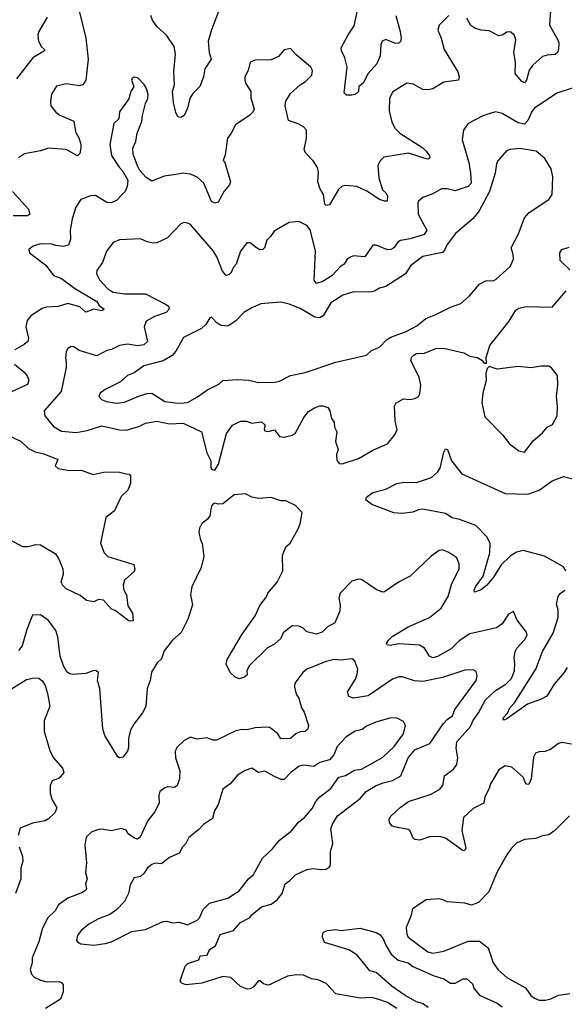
# Model space of a CAD drawing. Extents: x 1892934 to 2008621, y 567149 to 683290.
# Tile 218 of 256: x 1953346 to 1956721, y 650309 to 656409. Entities that reach past the tile are written whole.
import ezdxf

# ---------------------------------------------------------------- set-up
doc = ezdxf.new("R2010")
doc.units = 0

msp = doc.modelspace()

# ---------------------------------------------------------------- linework, layer by layer
at = {"layer": '0CON20XD'}
for points in [[(1954605, 656530), (1954535, 656346), (1954514.5, 656275), (1954520.5, 656205), (1954532.2, 656165), (1954492.9, 656105), (1954484.5, 656055.5), (1954462, 655995), (1954418.7, 655951.3), (1954400, 655920), (1954385, 655860), (1954365.7, 655814.3), (1954345, 655803.3), (1954325, 655807.5), (1954313.2, 655833.2), (1954299.6, 655895), (1954293.9, 655965), (1954304.6, 656005), (1954301.7, 656088.3), (1954310.9, 656195), (1954302.6, 656242.6), (1954255, 656314), (1954195, 656366.2), (1954168, 656405), (1954158.8, 656435)], [(1955677.5, 656435), (1955704.6, 656335), (1955710, 656295), (1955705, 656274), (1955695, 656263.1), (1955675, 656260.5), (1955615, 656286.9), (1955592.5, 656275), (1955584.5, 656255.5), (1955578.9, 656185), (1955559.1, 656135), (1955504.7, 656075.3), (1955474.4, 656015), (1955446.9, 655995), (1955445, 655964.4), (1955425, 655944.5), (1955405, 655940.5), (1955371.5, 655941.5), (1955356, 655956), (1955374.5, 656115), (1955361.7, 656171.7), (1955340.8, 656215), (1955337.5, 656235), (1955380.5, 656315), (1955419.2, 656370.8), (1955444.7, 656495)], [(1956634.6, 656465), (1956629.1, 656375), (1956680.4, 656285), (1956686.8, 656265), (1956684.7, 656225.3), (1956677.8, 656205), (1956665, 656192.9), (1956615, 656189.4), (1956585, 656180), (1956525, 656127.5), (1956502.9, 656097.1), (1956486.7, 656033.3), (1956475, 656018), (1956455, 656027.1), (1956415.5, 656075), (1956417.7, 656145), (1956407.5, 656205), (1956420.6, 656285), (1956410, 656315), (1956385, 656334), (1956365, 656332), (1956335, 656313.8), (1956315, 656309.2), (1956255, 656340.5), (1956205, 656343.8), (1956165.4, 656355.4), (1956142.1, 656372.1), (1956117.4, 656417.4)], [(1953516.5, 656423.5), (1953464.6, 656335), (1953458.9, 656315), (1953462.7, 656275), (1953481.2, 656241.2), (1953500, 656225), (1953500, 656215), (1953427.4, 656172.6), (1953326.9, 656043.1)], [(1953717.1, 656455), (1953755.4, 656295.4), (1953770.4, 656165), (1953755.7, 656034.3), (1953736.7, 656005), (1953715, 655998.8), (1953635, 656012), (1953575, 655996), (1953543.4, 655946.6), (1953536.1, 655903.9), (1953538, 655875), (1953570, 655835), (1953595, 655816.7), (1953680.8, 655780.8), (1953691.1, 655715), (1953712.7, 655677.3), (1953725, 655637.5), (1953725.4, 655615), (1953719.4, 655580.6), (1953705, 655565.8), (1953635, 655604.5), (1953525, 655611.9), (1953475, 655596.5), (1953375, 655578.1), (1953338, 655552)], [(1956005, 656434), (1955945.8, 656374.2), (1955938, 656345), (1955957.1, 656295), (1955976.7, 656225), (1956061.5, 656085), (1956070, 656055), (1956066, 656035), (1955975, 656021.8), (1955905, 655980), (1955876.4, 655973.6), (1955845, 655976.9), (1955785, 656009.2), (1955744.3, 656015.7), (1955657.3, 655962.7), (1955637.7, 655922.3), (1955634.6, 655844.6), (1955651.8, 655775), (1955673.1, 655735), (1955701.4, 655705), (1955844.2, 655615), (1955865.7, 655595), (1955885.8, 655565), (1955887.1, 655552.9), (1955877.5, 655545), (1955864.1, 655545.9), (1955755, 655582.5), (1955602.4, 655557.6), (1955579.2, 655535), (1955564.4, 655505), (1955570.6, 655429.4), (1955594.5, 655355), (1955615.4, 655335.4), (1955625, 655316.7), (1955622.5, 655285), (1955605.7, 655284.3), (1955575, 655294.6), (1955496.4, 655346.4), (1955435, 655374.5), (1955367.9, 655382.1), (1955345, 655377.1), (1955322.2, 655357.8), (1955265, 655262.5), (1955245, 655258), (1955236.8, 655266.8), (1955228.2, 655325), (1955205.9, 655365), (1955194.4, 655404.4), (1955197.6, 655465), (1955192.3, 655492.3), (1955165.1, 655535.1), (1955117.8, 655585), (1955107.9, 655605), (1955122.2, 655675), (1955122.5, 655725), (1955105.6, 655745.6), (1955075, 655762.5), (1955012.5, 655785), (1954990, 655875), (1954995.6, 655905), (1955025, 655952.5), (1955085, 656005.7), (1955116, 656025), (1955156, 656065), (1955160, 656095), (1955150, 656115), (1955136.2, 656126.2), (1955060.2, 656190.2), (1955025, 656230), (1954985, 656222.5), (1954948.9, 656181.1), (1954905, 656160), (1954805, 656158.6), (1954773.8, 656145), (1954760.8, 656095), (1954741.9, 656055), (1954741.1, 656035), (1954746.2, 656016.2), (1954777.5, 655965), (1954779.2, 655925), (1954798.8, 655855), (1954791.2, 655835), (1954773, 655817), (1954683, 655757), (1954657.1, 655705), (1954633.6, 655675), (1954619.3, 655570.7), (1954607, 655537), (1954616.7, 655525), (1954652.5, 655405), (1954645.8, 655385), (1954613.1, 655346.9), (1954575, 655278.8), (1954555, 655273.1), (1954535, 655283.3), (1954486.1, 655396.1), (1954445, 655433.1), (1954405, 655451.4), (1954355, 655458.9), (1954327.8, 655452.2), (1954240.3, 655439.7), (1954165, 655407.5), (1954130.2, 655430.2), (1954090, 655475), (1954075, 655503.3), (1954048.9, 655575), (1954046.8, 655613.2), (1954066.7, 655655), (1954074.3, 655705.7), (1954102.3, 655777.7), (1954106.2, 655815), (1954125, 655890), (1954140, 655920), (1954141.2, 655945), (1954131.7, 655981.7), (1954117.3, 656007.3), (1954078.3, 656048.3), (1954055, 656052.5), (1954043.6, 656046.4), (1954039.2, 656035), (1954053.3, 655995), (1954034, 655965), (1954021.7, 655918.3), (1953965, 655838.8), (1953959.4, 655795), (1953928.5, 655765), (1953904.6, 655635), (1953915, 655566.7), (1953961.4, 655495), (1953982.6, 655472.6), (1954015.8, 655415), (1954012, 655375), (1954000, 655345), (1953982, 655325), (1953945, 655288.8), (1953915, 655273.8), (1953885, 655276.7), (1953815, 655320.6), (1953785, 655317.1), (1953725.8, 655294.2), (1953693.4, 655246.6), (1953671.1, 655175), (1953658.2, 655105), (1953661.3, 655048.7), (1953648.8, 655011.2), (1953615, 655003.1), (1953569.1, 655009.1), (1953545, 655018.9), (1953475, 655019.4), (1953430, 655005), (1953403.3, 654985), (1953406.7, 654965), (1953508.7, 654888.7), (1953556.2, 654825), (1953605, 654804.4), (1953684.8, 654744.8), (1953823.8, 654663.8), (1953839.1, 654639.1), (1953868.8, 654615), (1953855, 654604.3), (1953805, 654614.4), (1953755, 654597.1), (1953719.7, 654629.7), (1953645, 654650.7)], [(1956775, 655986), (1956675, 655954.3), (1956535, 655860), (1956519.2, 655840.8), (1956495, 655784), (1956475, 655762.5), (1956435, 655769.6), (1956335, 655826.7), (1956295, 655838.6), (1956215, 655814.2), (1956124.2, 655765.8), (1956096.2, 655725), (1956087.5, 655665), (1956129.6, 655525), (1956139, 655459), (1956144.1, 655395.9), (1956125.2, 655374.8), (1956045, 655349.5), (1955995, 655361.1), (1955959.4, 655360.6), (1955905, 655330.8), (1955845, 655308), (1955818, 655285), (1955813.1, 655275), (1955814.4, 655205), (1955869.1, 655105), (1955852.4, 655077.6), (1955765, 655050.5), (1955705, 655040.9), (1955689.8, 655030.2), (1955665, 654996), (1955645, 654984.4), (1955625, 654983.1), (1955555, 655012), (1955535, 655011.2), (1955485, 654939.2), (1955415, 654946.4), (1955395, 654938.5), (1955374.2, 654925), (1955355.7, 654895), (1955331.5, 654878.5), (1955282.2, 654825), (1955225, 654786.2), (1955185, 654774.2), (1955171.5, 654795), (1955179.6, 654975), (1955170.5, 655010.5), (1955145, 655106.7), (1955125, 655133.3), (1955075, 655158.8), (1955015, 655151.9), (1954922.2, 655097.8), (1954901.1, 655065), (1954877.3, 655042.7), (1954862, 654995), (1954852.5, 654985), (1954835, 654984), (1954812.5, 654995), (1954775, 655026.7), (1954754.2, 655025.8), (1954715, 654973.8), (1954687.1, 654895), (1954670, 654875), (1954655, 654838.8), (1954645, 654829.2), (1954625, 654824.2), (1954601.7, 654851.7), (1954568.8, 654935), (1954546.1, 654975), (1954405, 655140), (1954385, 655149.2), (1954365, 655152), (1954345, 655143.8), (1954262.4, 655057.6), (1954195, 655025.8), (1954175, 655024.2), (1954135, 655033.5), (1954095, 655051.9), (1953965, 655045.6), (1953925, 655029.2), (1953883.5, 654975), (1953858.2, 654905), (1953823.5, 654855), (1953821.5, 654835), (1953843.3, 654795), (1953892.3, 654742.3), (1953925, 654721.3), (1953995, 654711.2), (1954125, 654710.9), (1954254.2, 654645), (1954267.1, 654635), (1954272.9, 654615), (1954254, 654595), (1954180.6, 654569.4), (1954129.5, 654540.5), (1954116.4, 654505), (1954138.6, 654415), (1954115.8, 654395), (1954075, 654388.9), (1954015, 654397.7), (1953965, 654390), (1953915, 654365.8), (1953885, 654358.8), (1953825, 654326.2), (1953715, 654359.2), (1953681.7, 654381.7), (1953665, 654383.8), (1953645, 654371.2), (1953635, 654352.5), (1953629.2, 654315), (1953634.4, 654284.4), (1953634.2, 654255), (1953602.9, 654105), (1953497.1, 653985), (1953501.2, 653955), (1953555, 653888.9), (1953605, 653859.6), (1953695, 653851.3), (1953765, 653862.9), (1953855, 653892.5), (1953965, 653868.5), (1954005, 653865.5), (1954085, 653888.9), (1954125, 653908.2), (1954195, 653920.9), (1954275, 653905.5), (1954358.9, 653908.9), (1954473.3, 653855), (1954506.2, 653725), (1954530, 653675), (1954530, 653635), (1954535, 653623.3), (1954555, 653617.5)], [(1954325, 654032.5), (1954365, 654034.2), (1954385, 654038), (1954447.9, 654072.1), (1954505, 654114.5), (1954579.7, 654150.3), (1954605, 654172.5), (1954695, 654179.5), (1954765, 654176.4), (1954825, 654161.8), (1954925, 654163.6), (1954955, 654170), (1955025, 654204.4), (1955115, 654222.7), (1955305, 654287.3), (1955495, 654330), (1955525, 654358.6), (1955575, 654380.5), (1955619.2, 654425), (1955645, 654441.5), (1955745, 654478.5), (1955807.4, 654512.6), (1955863.4, 654556.6), (1955925, 654582.2), (1956015, 654628.6), (1956080.5, 654649.5), (1956132.7, 654697.3), (1956195, 654770.8), (1956235, 654791.5), (1956285, 654793.6), (1956299.4, 654800.6), (1956385, 654880), (1956405.8, 654925), (1956404.4, 654955), (1956392, 654995), (1956437.6, 655082.4), (1956475, 655182), (1956502, 655215), (1956625, 655294.4), (1956645.4, 655325), (1956650, 655435), (1956639.2, 655485), (1956599.5, 655549.5), (1956545.3, 655595.3), (1956445, 655610.5), (1956385, 655605.6), (1956362.6, 655597.4), (1956308.1, 655535), (1956299.5, 655515), (1956292, 655458), (1956256.6, 655343.4), (1956193.5, 655225), (1956155, 655177.5), (1956045.5, 655084.5), (1955995, 655015.8), (1955979.2, 654980.7), (1955965, 654967.3), (1955845, 654941.1), (1955768.9, 654885), (1955735.9, 654834.1), (1955615, 654756.5), (1955575, 654746.4), (1955545, 654727.8), (1955515, 654720.5), (1955415, 654722.9), (1955347.4, 654702.6), (1955273.3, 654655), (1955225.7, 654574.3), (1955205, 654561.1), (1955175, 654566.8), (1955085, 654620), (1955016.4, 654646.4), (1954965, 654659.2), (1954840.9, 654649.1), (1954785, 654624.4), (1954735.9, 654594.1), (1954685, 654542.5), (1954635, 654510.6), (1954594.6, 654514.6), (1954569.6, 654529.6), (1954535, 654566.7), (1954525, 654562.5), (1954500.3, 654519.7), (1954473.6, 654496.4), (1954360.2, 654439.8), (1954314.5, 654355), (1954290.9, 654329.1), (1954235, 654296), (1954115, 654263.5), (1954055, 654221.1), (1954015, 654204.3), (1953970, 654165), (1953875, 654117.5), (1953843.8, 654095), (1953836.7, 654075), (1953853.3, 654055), (1953883.8, 654043.8), (1953945, 654034), (1953995, 654038.8), (1954088.3, 654078.3), (1954136.8, 654093.2), (1954165, 654094.1), (1954245, 654044.3), (1954325, 654032.5)], [(1953301.4, 655345), (1953401.4, 655235), (1953408, 655205), (1953395, 655193.1), (1953306.4, 655193.6)], [(1956755, 654860), (1956695, 654917.5), (1956692.5, 654965), (1956705, 654985.8), (1956750.3, 654999.7)], [(1954555, 653617.5), (1954578, 653655), (1954626.9, 653845), (1954665, 653896), (1954715, 653920.8), (1954750.7, 653920.7), (1954785, 653910), (1954845, 653917.5), (1954867, 653897), (1954860, 653875), (1954865, 653862.5), (1954885, 653857.5), (1954925, 653867.5), (1954956.4, 653826.4), (1954985, 653823.3), (1955035, 653833.8), (1955053.3, 653845), (1955106.7, 653943.3), (1955135, 653981.2), (1955172.5, 654005), (1955205, 654016.7), (1955225, 654016.7), (1955255, 654006.2), (1955268, 653985), (1955277.1, 653937.1), (1955294.4, 653914.4), (1955296.9, 653885), (1955310.6, 653855), (1955303.3, 653795), (1955318.6, 653745), (1955308.1, 653715), (1955310.3, 653680.3), (1955325, 653660), (1955345, 653658), (1955445, 653691.1), (1955535, 653742.5), (1955625, 653781.2), (1955668.8, 653835), (1955684, 653865), (1955673.3, 653925), (1955669.2, 654015), (1955678, 654035), (1955725, 654059.2), (1955765, 654055.8), (1955795, 654062.5), (1955816.7, 654075), (1955825, 654090), (1955832, 654145), (1955820.8, 654195), (1955770, 654295), (1955774, 654315), (1955788.7, 654331.3), (1955805, 654340), (1955855, 654341.9), (1955925, 654372), (1955973.9, 654373.9), (1956097.5, 654345), (1956135, 654324.2), (1956182.5, 654315), (1956209.3, 654299.3), (1956225, 654280), (1956238.3, 654281.7), (1956237.5, 654315), (1956258.8, 654391.2), (1956378.9, 654541.1), (1956420.3, 654609.7), (1956437.9, 654622.1), (1956485, 654632.5), (1956645, 654628.8), (1956731.7, 654728.3)], [(1953645, 654650.7), (1953585, 654631.4), (1953512.7, 654627.3), (1953485, 654619.2), (1953415.3, 654574.7), (1953392.2, 654545), (1953384.6, 654505.4), (1953400.6, 654435), (1953395.6, 654415), (1953374.5, 654395.5), (1953316.9, 654363.1)], [(1953312.9, 654275), (1953374.6, 654224.6), (1953392, 654202), (1953402.9, 654175), (1953395, 654148), (1953245, 654080.6)], [(1956475, 653728.8), (1956529.3, 653800.7), (1956585, 653850), (1956614, 653885), (1956648.3, 653901.7), (1956677.1, 653955), (1956679.4, 654015), (1956671.9, 654075), (1956680.8, 654145), (1956678, 654205), (1956640.9, 654250.9), (1956625, 654262), (1956575, 654261.9), (1956515, 654251.9), (1956435, 654260.5), (1956305, 654244), (1956255, 654260), (1956243, 654247), (1956234.1, 654215.9), (1956235.9, 654174.1), (1956215.6, 654094.4), (1956210, 654035), (1956228.9, 653948.9), (1956340, 653835), (1956380.7, 653780.7), (1956437.9, 653737.9), (1956475, 653728.8)], [(1953295, 653824), (1953356.2, 653795), (1953401.1, 653751.1), (1953441.1, 653731.1), (1953495, 653719.6), (1953583.3, 653685), (1953566.7, 653645), (1953585, 653628.8), (1953655, 653616), (1953727.7, 653617.7), (1953802, 653592), (1953865, 653605.7), (1953956.8, 653606.8), (1954005, 653596.2), (1954023.6, 653593.6), (1954033.6, 653583.6), (1954032, 653535), (1954015.5, 653494.5), (1953974.3, 653455.7), (1953933.6, 653366.4), (1953878.8, 653325), (1953846.7, 653165), (1953868.8, 653105), (1953892.7, 653082.7), (1954053.8, 653033.8), (1954060, 653005), (1954055, 652990), (1953995, 652936), (1953986.9, 652905), (1953992.2, 652875), (1954008.6, 652845), (1954016.8, 652776.8), (1954045, 652732.5), (1954048.8, 652685), (1954025, 652682.5), (1953938.2, 652748.2), (1953915, 652757.5), (1953865, 652812.5), (1953835, 652815.8), (1953805, 652802.9), (1953760.3, 652810.3), (1953721.4, 652841.4), (1953635, 652882.9), (1953613.9, 652903.9), (1953603.6, 652925), (1953618.5, 652975), (1953614.7, 653005), (1953585.7, 653075.7), (1953572, 653095), (1953475, 653152.5), (1953445, 653155.3), (1953397.2, 653142.8), (1953365, 653143.1), (1953285, 653186.9)], [(1956729.5, 652995), (1956715, 653018.1), (1956597.1, 653085), (1956465, 653119.7), (1956425, 653110.6), (1956385.7, 653084.3), (1956329.1, 653030.9), (1956282.5, 652955), (1956240, 652905), (1956205, 652877.5), (1956165, 652862.5), (1956162.5, 652875), (1956171.4, 652895), (1956218.9, 652961.1), (1956259.2, 653105), (1956260.5, 653165), (1956239.6, 653205), (1956171.5, 653275), (1956072, 653312), (1956025, 653322.4), (1955985, 653350.4), (1955845, 653375.5), (1955817.9, 653372.1), (1955782.5, 653357.5), (1955715, 653349.2), (1955665, 653353.3), (1955527.5, 653405), (1955490, 653435), (1955495, 653450), (1955535, 653480), (1955615, 653500), (1955682.5, 653535), (1955727.3, 653542.7), (1955805, 653541.4), (1955897.6, 653572.4), (1955935, 653606), (1955950.7, 653629.3), (1955975, 653730), (1955985, 653750), (1955996.7, 653745), (1956022, 653675), (1956085.4, 653595.4), (1956355, 653474.2), (1956495, 653469.5), (1956565, 653494.4), (1956645, 653551.2), (1956715, 653578.8), (1956797.7, 653557.7)], [(1956765, 651920.8), (1956705, 651930.8), (1956685, 651924), (1956635, 651888), (1956600, 651875), (1956565, 651873.8), (1956542.5, 651865), (1956530, 651840), (1956515.4, 651704.6), (1956503.3, 651675), (1956495, 651670), (1956482.5, 651675), (1956465.8, 651715), (1956395, 651776.8), (1956355, 651785.4), (1956315, 651760.6), (1956263.1, 651675), (1956256.1, 651645), (1956228.5, 651595), (1956221.9, 651555), (1956155, 651520.9), (1956096.9, 651465), (1956086.4, 651385), (1956110, 651275), (1956105, 651261.2), (1956095, 651260), (1955985, 651336.9), (1955948.7, 651348.7), (1955885, 651347.1), (1955825.9, 651325.9), (1955795, 651330), (1955781.7, 651341.7), (1955765, 651382.5), (1955752.3, 651392.3), (1955668.3, 651408.3), (1955652.5, 651415), (1955636.7, 651435), (1955636.2, 651455), (1955646.2, 651475), (1955703, 651527), (1955755, 651564.2), (1955895, 651611.4), (1955948.9, 651641.1), (1955968.6, 651665), (1955979.2, 651725), (1956034.2, 651765), (1956054.4, 651795), (1956060.5, 651835), (1956051.5, 651895), (1956054.8, 651935.2), (1956140.1, 652029.9), (1956154.6, 652065), (1956189.3, 652115), (1956232.4, 652195), (1956295, 652252), (1956357.4, 652292.6), (1956393.4, 652326.6), (1956411.6, 652375), (1956414.6, 652425), (1956410, 652455), (1956416.4, 652493.6), (1956427.5, 652515), (1956475, 652566), (1956490.6, 652595), (1956487.1, 652615), (1956429.1, 652689.1), (1956405, 652742.5), (1956374.1, 652725.9), (1956335.8, 652665), (1956299.8, 652640.2), (1956135, 652603.8), (1956068.7, 652561.3), (1956019.2, 652510.8), (1955935, 652463.3), (1955905.5, 652455.5), (1955886.1, 652466.1), (1955855.4, 652515.4), (1955823.1, 652533.1), (1955695, 652542.1), (1955642.5, 652532.5), (1955623.3, 652535), (1955618.8, 652545), (1955630.8, 652565), (1955655, 652586.4), (1955753.7, 652646.3), (1955885, 652704.5), (1955958.1, 652761.9), (1956000.5, 652835), (1956023.5, 652915), (1956069.2, 653005), (1956070, 653035), (1956054.2, 653074.2), (1956005, 653108.8), (1955965, 653123.8), (1955945, 653121.2), (1955895, 653085.7), (1955765, 652961.2), (1955693.3, 652925), (1955606.2, 652865), (1955595, 652862.9), (1955555, 652879.2), (1955465, 652940), (1955445, 652942), (1955405, 652930), (1955332, 652855), (1955324, 652825), (1955331.2, 652781.2), (1955329.4, 652745), (1955297.9, 652672.1), (1955252.5, 652647.5), (1955220, 652615), (1955185, 652600.8), (1955125.8, 652615.8), (1955100.3, 652640.3), (1955075, 652651.4), (1955035, 652654.4), (1954979.1, 652610.9), (1954965, 652574.2), (1954925, 652538.9), (1954882.4, 652517.6), (1954768.6, 652405), (1954753.3, 652375), (1954755, 652350), (1954740, 652335), (1954705, 652326), (1954681.2, 652335), (1954650, 652365), (1954625.8, 652415), (1954631.4, 652445), (1954725, 652601.2), (1954805.4, 652714.6), (1954835, 652780), (1954875, 652833.8), (1954883.3, 652856.7), (1954940.8, 652925), (1954976.8, 652993.2), (1954975, 653090), (1954995, 653143.8), (1955022.5, 653165), (1955071.9, 653255), (1955084.4, 653285), (1955096.2, 653355), (1955055, 653399.4), (1954995, 653427.3), (1954965, 653428.1), (1954905, 653447.9), (1954825, 653441.5), (1954785, 653450.9), (1954745, 653471.8), (1954675, 653465.8), (1954605, 653410), (1954577, 653407), (1954555, 653412.5), (1954545, 653410), (1954535, 653396.7), (1954523.8, 653335), (1954507.7, 653312.3), (1954475, 653286.7), (1954460.7, 653259.3), (1954455.7, 653234.3), (1954467.1, 653185), (1954475.7, 653165), (1954487.7, 653082.3), (1954470, 653015), (1954411.9, 652895), (1954404.4, 652845), (1954416.2, 652783.8), (1954388.5, 652695), (1954346.9, 652613.1), (1954291.9, 652565), (1954241.3, 652498.7), (1954225, 652450), (1954198.9, 652425), (1954163.4, 652366.6), (1954154.4, 652315), (1954136.5, 652265), (1954127, 652153), (1954108, 652115), (1954052.5, 652045), (1954033.4, 652006.6), (1954019.5, 651955), (1954020.9, 651899.1), (1954015, 651876.7), (1953985, 651838.8), (1953965, 651836.2), (1953955, 651842), (1953873.3, 651975), (1953861.9, 652015), (1953841.9, 652265), (1953828.8, 652315), (1953833.6, 652363.6), (1953820, 652375), (1953805, 652376.7), (1953755, 652358), (1953675, 652351.1), (1953655.5, 652355.5), (1953639.1, 652369.1), (1953618, 652405), (1953597.5, 652465), (1953583.1, 652585), (1953570, 652625), (1953525, 652686.2), (1953475, 652721.2), (1953425, 652720), (1953389.5, 652630.5), (1953360.9, 652529.1), (1953338.5, 652501.5)], [(1956737.8, 652395), (1956720.5, 652365), (1956657, 652293), (1956611.8, 652218.2), (1956572.6, 652197.4), (1956492, 652168), (1956365, 652077.5), (1956345, 652070), (1956342.5, 652075), (1956343.3, 652085), (1956368, 652112), (1956382.5, 652145), (1956412.6, 652177.4), (1956545.2, 652384.8), (1956584.7, 652495), (1956652.6, 652607.4), (1956682.9, 652705), (1956683.3, 652755), (1956673.1, 652785), (1956681.9, 652835), (1956695.5, 652854.5), (1956722.9, 652875)], [(1955683.5, 650283.5), (1955625, 650320.2), (1955565, 650340.7), (1955525, 650349.7), (1955455, 650347.5), (1955305, 650374.4), (1955245, 650437.1), (1955195, 650459.4), (1955155, 650465.5), (1955105, 650488.9), (1955061.7, 650491.7), (1955006.4, 650483.6), (1954898.8, 650431.2), (1954885, 650428), (1954857.5, 650435), (1954835, 650453.3), (1954825, 650453.3), (1954792, 650415), (1954775, 650404.4), (1954755, 650401.4), (1954715, 650419.2), (1954655, 650475.6), (1954605, 650481.8), (1954475, 650438.5), (1954378.3, 650428.3), (1954349.5, 650439.5), (1954340, 650455), (1954372, 650545), (1954388.8, 650561.2), (1954455.3, 650584.7), (1954465, 650608), (1954507.9, 650612.1), (1954521.9, 650648.1), (1954558.8, 650671.2), (1954588.5, 650741.5), (1954671.2, 650765), (1954715, 650815.6), (1954770.8, 650845), (1954785, 650863.8), (1954845, 650911.9), (1954905, 650930), (1954942, 650955), (1954972.5, 650995), (1954990, 651055), (1955020.8, 651075), (1955055, 651110), (1955125, 651144.4), (1955165, 651150), (1955214.5, 651144.5), (1955245, 651145.6), (1955267.5, 651162.5), (1955272.5, 651175), (1955272.5, 651255), (1955285.7, 651305), (1955273.8, 651395), (1955283.9, 651425), (1955315, 651475.5), (1955455, 651584.6), (1955492.2, 651627.8), (1955555, 651663.9), (1955598.3, 651681.7), (1955655.8, 651694.2), (1955707.1, 651725), (1955752.7, 651835), (1955793.9, 651886.1), (1955888.1, 651925), (1955971.2, 652048.8), (1955995, 652073.5), (1956028.5, 652095), (1956042.7, 652135), (1956174, 652315), (1956181.2, 652345), (1956175, 652370), (1956155, 652380), (1956105, 652379.2), (1955966.1, 652333.9), (1955845, 652307.9), (1955792.8, 652312.8), (1955715, 652337.1), (1955695, 652336.9), (1955656.4, 652323.6), (1955505, 652219.3), (1955414.6, 652204.6), (1955386.4, 652216.4), (1955377.1, 652245), (1955426.9, 652323.1), (1955437.5, 652355), (1955441.1, 652385), (1955422, 652435), (1955405, 652450), (1955335, 652441.5), (1955295, 652444.4), (1955245, 652431.9), (1955125, 652385.5), (1955100.8, 652365), (1955051.5, 652298.5), (1955048.2, 652275), (1955060.2, 652230.2), (1955075.8, 652205), (1955092.5, 652145), (1955108.5, 652118.5), (1955136.2, 652036.2), (1955131.4, 652015), (1955115, 651998), (1955085, 651997.1), (1955056.3, 651983.7), (1955025, 651956), (1954964.3, 651954.3), (1954945, 651983.8), (1954906.7, 652015), (1954894.1, 652024.1), (1954875.8, 652025.8), (1954805, 652020.6), (1954755, 652010), (1954725, 652012), (1954685, 652003.1), (1954565, 651944.2), (1954545, 651944.4), (1954505, 651960), (1954445, 651951.1), (1954405, 651963.3), (1954365, 651943.3), (1954320.7, 651899.3), (1954310, 651875), (1954311.4, 651835), (1954338.6, 651755), (1954336.7, 651705), (1954321.2, 651665), (1954305, 651652), (1954265, 651656.7), (1954245, 651650), (1954215, 651627.5), (1954208.3, 651601.7), (1954210, 651555), (1954180.7, 651499.3), (1954137.3, 651442.7), (1954092.5, 651345), (1954075, 651332.5), (1954057.5, 651337.5), (1954017.5, 651365), (1954005, 651388.1), (1953975, 651396.9), (1953915, 651383.8), (1953855, 651394.3), (1953835, 651391.4), (1953793.6, 651376.4), (1953758.8, 651345), (1953750, 651295), (1953760.6, 651185), (1953753.1, 651125), (1953764.4, 651085), (1953754.5, 651055), (1953759.4, 651025), (1953755.6, 651015), (1953735, 651000.6), (1953644.3, 650965.7), (1953586.2, 650925), (1953565, 650888), (1953518.7, 650841.3), (1953485.7, 650775), (1953465.3, 650694.7), (1953422.8, 650597.2), (1953423.1, 650565), (1953410.9, 650525), (1953420, 650495), (1953435, 650477.1), (1953475, 650457.3), (1953515, 650448.1), (1953589.7, 650449.7), (1953604.1, 650444.1), (1953615, 650430), (1953615.8, 650385), (1953599.1, 650340.9), (1953506.9, 650283.1)], [(1953295, 652262.9), (1953388.8, 652321.2), (1953435, 652332), (1953465, 652328.8), (1953485, 652313.3), (1953503, 652283), (1953519.2, 652235), (1953532, 652155), (1953497.5, 652065), (1953497.9, 651997.9), (1953535.7, 651875.7), (1953556, 651835), (1953612.3, 651772.3), (1953618.8, 651745), (1953590.3, 651709.7), (1953547.9, 651692.1), (1953535.7, 651665), (1953534.3, 651614.3), (1953548, 651575), (1953575.8, 651525.8), (1953564, 651495), (1953525, 651457.1), (1953504.7, 651445.3), (1953425, 651430.8), (1953349.2, 651400.8), (1953337.1, 651355)], [(1953805, 650675.6), (1953875, 650684.5), (1953914.5, 650695.5), (1954040.3, 650759.7), (1954125, 650772.9), (1954235, 650821.8), (1954255, 650823.8), (1954295, 650814.1), (1954335, 650817.3), (1954385, 650800.5), (1954445, 650830.5), (1954460.5, 650845), (1954483.3, 650895), (1954523.1, 650935), (1954635, 650965.4), (1954705, 651010.8), (1954764, 651086), (1954795, 651112), (1954851.1, 651215), (1954911.2, 651268.8), (1954956, 651325), (1955028.8, 651381.2), (1955075, 651438.1), (1955110, 651465), (1955157.6, 651522.4), (1955180.5, 651565), (1955205.6, 651595), (1955273.1, 651645), (1955324.2, 651715.8), (1955365, 651725.7), (1955420, 651760), (1955465, 651764.5), (1955595, 651837.5), (1955666.2, 651905), (1955724.3, 651985), (1955737.5, 652035), (1955725, 652061.2), (1955685, 652081.2), (1955645, 652082.9), (1955552.4, 652057.6), (1955495, 652031.4), (1955468, 652012), (1955425, 652000.8), (1955370, 651965), (1955312.9, 651905), (1955292.9, 651855), (1955265, 651822.9), (1955205, 651807.1), (1955168.3, 651781.7), (1955105, 651789.6), (1955077, 651783), (1955025.3, 651744.7), (1954985, 651702.1), (1954965, 651701.3), (1954921.2, 651721.2), (1954865, 651752.2), (1954825, 651745.7), (1954785, 651770.6), (1954743.2, 651756.8), (1954695, 651728), (1954650.6, 651675), (1954605, 651640.8), (1954575, 651546.7), (1954552.2, 651507.8), (1954540.8, 651459.3), (1954485, 651422.2), (1954455, 651388.9), (1954395, 651342.9), (1954376, 651304), (1954355, 651281.4), (1954334.7, 651245.3), (1954275, 651218.1), (1954225, 651179.4), (1954185, 651182.1), (1954165, 651175.5), (1954138.8, 651155), (1954115, 651119.4), (1954095, 651101.4), (1954055, 651092.5), (1954030.6, 651049.4), (1954020, 650995), (1953995.3, 650944.7), (1953945, 650894.5), (1953905, 650864.4), (1953835, 650838.2), (1953774.7, 650805.3), (1953727.5, 650765), (1953704.3, 650735), (1953698, 650705), (1953703.8, 650695), (1953725, 650682.9), (1953805, 650675.6)], [(1956753.6, 651476.4), (1956662, 651385), (1956625, 651359.2), (1956585, 651352.5), (1956545, 651335.8), (1956475, 651328.8), (1956425, 651306.7), (1956392.5, 651275), (1956363.8, 651235), (1956305, 651128.8), (1956253.5, 651005), (1956189.8, 650940.2), (1956145, 650923.1), (1956104, 650936), (1955995, 650943.3), (1955975, 650953.3), (1955945, 650962), (1955865, 650956), (1955780.3, 650899.7), (1955770, 650855), (1955740.8, 650785), (1955745, 650742.5), (1955753.9, 650723.9), (1955875, 650634.4), (1955905, 650625.5), (1955975, 650637.9), (1956125, 650700), (1956195, 650699.1), (1956248.9, 650658.9), (1956279.6, 650565), (1956311.1, 650521.1), (1956365, 650474.5), (1956480.5, 650410.5), (1956513.8, 650363.8), (1956535, 650347.5), (1956565, 650334.4), (1956605, 650334.4)], [(1953343.8, 651285), (1953362.5, 651225), (1953364.7, 651195), (1953352.9, 651155), (1953352.9, 651085), (1953320, 650995)], [(1955877.9, 650287.9), (1955842.6, 650312.6), (1955805, 650324.8), (1955735, 650363.4), (1955655, 650419.4), (1955555, 650506.2), (1955515, 650515.6), (1955467.9, 650575), (1955435, 650614.4), (1955385, 650646.9), (1955235, 650692.5), (1955222, 650725), (1955225, 650750), (1955231.7, 650758.3), (1955253.9, 650766.1), (1955305, 650771.2), (1955335.8, 650765.8), (1955455, 650780.3), (1955555, 650752.9), (1955579.1, 650739.1), (1955598.5, 650715), (1955614.7, 650674.7), (1955648.8, 650618.8), (1955692.1, 650582.1), (1955752.5, 650565), (1955782.8, 650542.8), (1955914.1, 650484.1), (1955975, 650466.2), (1956015, 650439.5), (1956045, 650439.4), (1956095, 650465.8), (1956117.4, 650467.4), (1956152.2, 650435), (1956163.1, 650405), (1956195, 650365.7), (1956305.4, 650315.4), (1956335, 650292.5)], [(1956605, 650334.4), (1956637.6, 650342.4), (1956684.4, 650365.6), (1956755, 650376)]]:
    msp.add_lwpolyline(points, dxfattribs=at)

doc.saveas('drawing.dxf')
